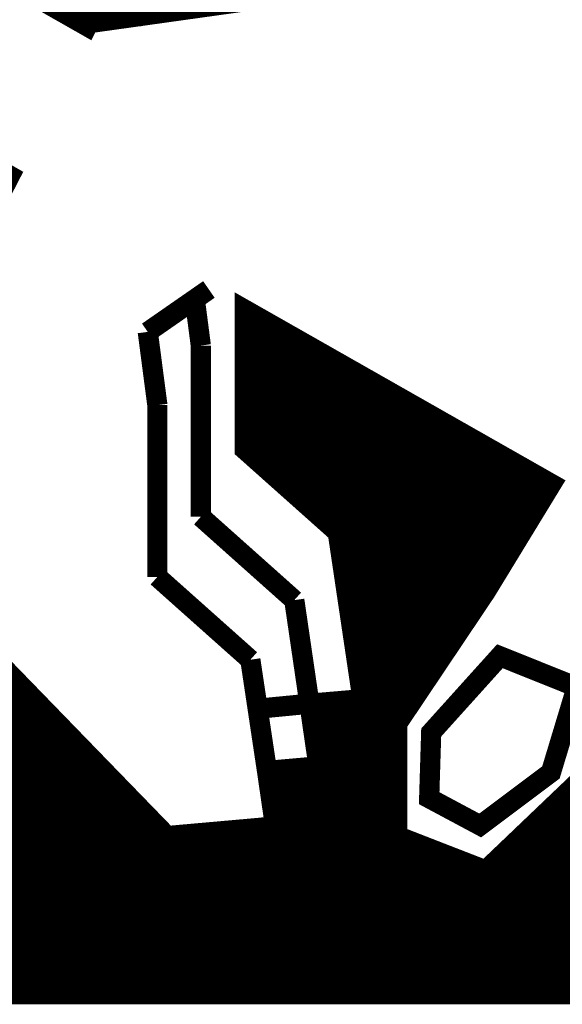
# Model space of a CAD drawing. Extents: x -14006 to 19506, y -9606 to 12409.
# Tile 12 of 22: x 7641 to 7941, y 3557 to 4103. Entities that reach past the tile are written whole.
import ezdxf

# ---------------------------------------------------------------- set-up
doc = ezdxf.new("R2010")
doc.units = 0
doc.layers.add('1', color=7, linetype='CONTINUOUS')

msp = doc.modelspace()

# ---------------------------------------------------------------- linework, layer by layer
at = {"layer": '1', "const_width": 11.2}
for points in [[(7874.36, 4675.36), (7572.24, 4159.32), (7678.08, 4099.12), (7678.92, 4100.8), (7852.8, 4125.16), (8118.8, 4258.16)], [(7525.48, 4078.68), (7635.24, 4016.24), (7589.32, 3926.92), (7630.2, 3745.2), (7722.32, 3650.28), (7782.24, 3655.6), (7777.76, 3686.4), (7806.32, 3688.92), (7801.28, 3723.64), (7830.68, 3726.16), (7816.96, 3818.56), (7765.44, 3864.48), (7765.44, 3942.04), (7935.4, 3845.44), (7899, 3785.8), (7850, 3712.72), (7850, 3650.28), (7899, 3631.24), (7961.44, 3690.88), (8019.12, 3797.84), (8432.12, 3562.64), (7222.52, 3562.64)], [(7906.84, 3749.96), (7868.76, 3707.68), (7867.64, 3671.28), (7895.92, 3656.16), (7935.12, 3685.56), (7949.4, 3732.88)]]:
    msp.add_lwpolyline(points, close=True, dxfattribs=at)
for points in [[(7662.68, 4107.8), (7728.76, 4107.8)], [(7664.64, 4106.68), (7721.76, 4106.68)], [(7666.32, 4105.84), (7714.76, 4105.84)], [(7668, 4104.72), (7708.04, 4104.72)], [(7669.68, 4103.88), (7701.04, 4103.88)], [(7671.36, 4102.76), (7694.04, 4102.76)], [(7673.04, 4101.92), (7687.04, 4101.92)], [(7674.72, 4100.8), (7680.04, 4100.8)], [(7676.68, 4099.96), (7678.64, 4099.96)], [(7711.68, 3929.72), (7745.56, 3953.24)], [(7741.08, 3922.16), (7737.72, 3947.92)], [(7765.44, 3941.2), (7767.12, 3941.2)], [(7765.44, 3940.08), (7768.8, 3940.08)], [(7765.44, 3939.24), (7770.48, 3939.24)], [(7765.44, 3938.12), (7772.44, 3938.12)], [(7765.44, 3937.28), (7774.12, 3937.28)], [(7765.44, 3936.16), (7775.8, 3936.16)], [(7765.44, 3935.32), (7777.48, 3935.32)], [(7717, 3889.12), (7711.68, 3929.72)], [(7765.44, 3934.2), (7779.16, 3934.2)], [(7765.44, 3933.36), (7780.84, 3933.36)], [(7765.44, 3932.24), (7782.8, 3932.24)], [(7765.44, 3931.4), (7784.48, 3931.4)], [(7765.44, 3930.28), (7786.16, 3930.28)], [(7765.44, 3929.44), (7787.84, 3929.44)], [(7765.44, 3928.32), (7789.52, 3928.32)], [(7765.44, 3927.48), (7791.2, 3927.48)], [(7765.44, 3926.36), (7792.88, 3926.36)], [(7765.44, 3925.52), (7794.84, 3925.52)], [(7765.44, 3924.4), (7796.52, 3924.4)], [(7741.08, 3827.24), (7741.08, 3922.16)], [(7765.44, 3923.56), (7798.2, 3923.56)], [(7765.44, 3922.44), (7799.88, 3922.44)], [(7765.44, 3921.6), (7801.56, 3921.6)], [(7765.44, 3920.48), (7803.24, 3920.48)], [(7765.44, 3919.64), (7804.92, 3919.64)], [(7765.44, 3918.52), (7806.88, 3918.52)], [(7765.44, 3917.68), (7808.56, 3917.68)], [(7765.44, 3916.56), (7810.24, 3916.56)], [(7765.44, 3915.72), (7811.92, 3915.72)], [(7765.44, 3914.6), (7813.6, 3914.6)], [(7765.44, 3913.76), (7815.28, 3913.76)], [(7765.44, 3912.64), (7817.24, 3912.64)], [(7765.44, 3911.8), (7818.92, 3911.8)], [(7765.44, 3910.68), (7820.6, 3910.68)], [(7765.44, 3909.84), (7822.28, 3909.84)], [(7765.44, 3908.72), (7823.96, 3908.72)], [(7765.44, 3907.88), (7825.64, 3907.88)], [(7765.44, 3906.76), (7827.32, 3906.76)], [(7765.44, 3905.92), (7829.28, 3905.92)], [(7765.44, 3904.8), (7830.96, 3904.8)], [(7765.44, 3903.96), (7832.64, 3903.96)], [(7765.44, 3902.84), (7834.32, 3902.84)], [(7765.44, 3902), (7836, 3902)], [(7765.44, 3900.88), (7837.68, 3900.88)], [(7765.44, 3900.04), (7839.64, 3900.04)], [(7765.44, 3898.92), (7841.32, 3898.92)], [(7765.44, 3898.08), (7843, 3898.08)], [(7765.44, 3896.96), (7844.68, 3896.96)], [(7765.44, 3896.12), (7846.36, 3896.12)], [(7765.44, 3895), (7848.04, 3895)], [(7765.44, 3894.16), (7849.72, 3894.16)], [(7765.44, 3893.04), (7851.68, 3893.04)], [(7765.44, 3892.2), (7853.36, 3892.2)], [(7765.44, 3891.08), (7855.04, 3891.08)], [(7717, 3793.92), (7717, 3889.12)], [(7765.44, 3890.24), (7856.72, 3890.24)], [(7765.44, 3889.12), (7858.4, 3889.12)], [(7765.44, 3888.28), (7860.08, 3888.28)], [(7765.44, 3887.16), (7861.76, 3887.16)], [(7765.44, 3886.32), (7863.72, 3886.32)], [(7765.44, 3885.2), (7865.4, 3885.2)], [(7765.44, 3884.36), (7867.08, 3884.36)], [(7765.44, 3883.24), (7868.76, 3883.24)], [(7765.44, 3882.4), (7870.44, 3882.4)], [(7765.44, 3881.28), (7872.12, 3881.28)], [(7765.44, 3880.44), (7874.08, 3880.44)], [(7765.44, 3879.32), (7875.76, 3879.32)], [(7765.44, 3878.48), (7877.44, 3878.48)], [(7765.44, 3877.36), (7879.12, 3877.36)], [(7765.44, 3876.52), (7880.8, 3876.52)], [(7765.44, 3875.4), (7882.48, 3875.4)], [(7765.44, 3874.56), (7884.16, 3874.56)], [(7765.44, 3873.44), (7886.12, 3873.44)], [(7765.44, 3872.6), (7887.8, 3872.6)], [(7765.44, 3871.48), (7889.48, 3871.48)], [(7765.44, 3870.64), (7891.16, 3870.64)], [(7765.44, 3869.52), (7892.84, 3869.52)], [(7765.44, 3868.68), (7894.52, 3868.68)], [(7765.44, 3867.56), (7896.2, 3867.56)], [(7765.44, 3866.72), (7898.16, 3866.72)], [(7765.44, 3865.6), (7899.84, 3865.6)], [(7765.44, 3864.76), (7901.52, 3864.76)], [(7766.28, 3863.64), (7903.2, 3863.64)], [(7767.4, 3862.8), (7904.88, 3862.8)], [(7768.52, 3861.68), (7906.56, 3861.68)], [(7769.64, 3860.84), (7908.52, 3860.84)], [(7770.76, 3859.72), (7910.2, 3859.72)], [(7771.88, 3858.88), (7911.88, 3858.88)], [(7773, 3857.76), (7913.56, 3857.76)], [(7774.12, 3856.92), (7915.24, 3856.92)], [(7775.24, 3855.8), (7916.92, 3855.8)], [(7776.36, 3854.96), (7918.6, 3854.96)], [(7777.48, 3853.84), (7920.56, 3853.84)], [(7778.32, 3853), (7922.24, 3853)], [(7779.44, 3851.88), (7923.92, 3851.88)], [(7780.56, 3851.04), (7925.6, 3851.04)], [(7781.68, 3849.92), (7927.28, 3849.92)], [(7782.8, 3849.08), (7928.96, 3849.08)], [(7783.92, 3847.96), (7930.64, 3847.96)], [(7785.04, 3847.12), (7932.6, 3847.12)], [(7786.16, 3846), (7934.28, 3846)], [(7787.28, 3845.16), (7935.4, 3845.16)], [(7788.4, 3844.04), (7934.56, 3844.04)], [(7789.52, 3843.2), (7934, 3843.2)], [(7790.64, 3842.08), (7933.44, 3842.08)], [(7791.48, 3841.24), (7932.88, 3841.24)], [(7792.6, 3840.12), (7932.32, 3840.12)], [(7793.72, 3839.28), (7931.76, 3839.28)], [(7794.84, 3838.16), (7931.2, 3838.16)], [(7795.96, 3837.32), (7930.36, 3837.32)], [(7797.08, 3836.2), (7929.8, 3836.2)], [(7798.2, 3835.36), (7929.24, 3835.36)], [(7799.32, 3834.24), (7928.68, 3834.24)], [(7800.44, 3833.4), (7928.12, 3833.4)], [(7801.56, 3832.28), (7927.56, 3832.28)], [(7802.68, 3831.44), (7927, 3831.44)], [(7792.88, 3781.04), (7741.08, 3827.24)], [(7803.8, 3830.32), (7926.16, 3830.32)], [(7804.64, 3829.48), (7925.6, 3829.48)], [(7805.76, 3828.36), (7925.04, 3828.36)], [(7806.88, 3827.52), (7924.48, 3827.52)], [(7808, 3826.4), (7923.92, 3826.4)], [(7809.12, 3825.56), (7923.36, 3825.56)], [(7810.24, 3824.44), (7922.52, 3824.44)], [(7811.36, 3823.6), (7921.96, 3823.6)], [(7812.48, 3822.48), (7921.4, 3822.48)], [(7813.6, 3821.64), (7920.84, 3821.64)], [(7814.72, 3820.52), (7920.28, 3820.52)], [(7815.84, 3819.68), (7919.72, 3819.68)], [(7816.68, 3818.56), (7919.16, 3818.56)], [(7817.24, 3817.72), (7918.32, 3817.72)], [(7817.24, 3816.6), (7917.76, 3816.6)], [(7817.52, 3815.76), (7917.2, 3815.76)], [(7817.52, 3814.64), (7916.64, 3814.64)], [(7817.8, 3813.8), (7916.08, 3813.8)], [(7817.8, 3812.68), (7915.52, 3812.68)], [(7818.08, 3811.84), (7914.96, 3811.84)], [(7818.08, 3810.72), (7914.12, 3810.72)], [(7818.36, 3809.88), (7913.56, 3809.88)], [(7818.36, 3808.76), (7913, 3808.76)], [(7818.64, 3807.92), (7912.44, 3807.92)], [(7818.64, 3806.8), (7911.88, 3806.8)], [(7818.92, 3805.96), (7911.32, 3805.96)], [(7818.92, 3804.84), (7910.48, 3804.84)], [(7819.2, 3804), (7909.92, 3804)], [(7819.2, 3802.88), (7909.36, 3802.88)], [(7819.48, 3802.04), (7908.8, 3802.04)], [(7819.48, 3800.92), (7908.24, 3800.92)], [(7819.76, 3800.08), (7907.68, 3800.08)], [(7819.76, 3798.96), (7907.12, 3798.96)], [(7820.04, 3798.12), (7906.28, 3798.12)], [(7768.52, 3748), (7717, 3793.92)], [(7820.04, 3797), (7905.72, 3797)], [(7820.32, 3796.16), (7905.16, 3796.16)], [(7820.32, 3795.04), (7904.6, 3795.04)], [(7820.6, 3794.2), (7904.04, 3794.2)], [(7820.6, 3793.08), (7903.48, 3793.08)], [(7820.88, 3792.24), (7902.92, 3792.24)], [(7820.88, 3791.12), (7902.08, 3791.12)], [(7821.16, 3790.28), (7901.52, 3790.28)], [(7821.44, 3789.16), (7900.96, 3789.16)], [(7821.44, 3788.32), (7900.4, 3788.32)], [(7821.72, 3787.2), (7899.84, 3787.2)], [(7821.72, 3786.36), (7899.28, 3786.36)], [(7822, 3785.24), (7898.44, 3785.24)], [(7822, 3784.4), (7897.88, 3784.4)], [(7822.28, 3783.28), (7897.32, 3783.28)], [(7822.28, 3782.44), (7896.48, 3782.44)], [(7801.28, 3723.64), (7792.88, 3781.04)], [(7822.56, 3781.32), (7895.92, 3781.32)], [(7822.56, 3780.48), (7895.36, 3780.48)], [(7822.84, 3779.36), (7894.52, 3779.36)], [(7822.84, 3778.52), (7893.96, 3778.52)], [(7823.12, 3777.4), (7893.4, 3777.4)], [(7823.12, 3776.56), (7892.56, 3776.56)], [(7823.4, 3775.44), (7892, 3775.44)], [(7823.4, 3774.6), (7891.44, 3774.6)], [(7823.68, 3773.48), (7890.6, 3773.48)], [(7823.68, 3772.64), (7890.04, 3772.64)], [(7823.96, 3771.52), (7889.48, 3771.52)], [(7823.96, 3770.68), (7888.64, 3770.68)], [(7824.24, 3769.56), (7888.08, 3769.56)], [(7824.24, 3768.72), (7887.52, 3768.72)], [(7824.52, 3767.6), (7886.68, 3767.6)], [(7824.52, 3766.76), (7886.12, 3766.76)], [(7824.8, 3765.64), (7885.56, 3765.64)], [(7824.8, 3764.8), (7884.72, 3764.8)], [(7825.08, 3763.68), (7884.16, 3763.68)], [(7825.08, 3762.84), (7883.6, 3762.84)], [(7825.36, 3761.72), (7882.76, 3761.72)], [(7825.36, 3760.88), (7882.2, 3760.88)], [(7825.64, 3759.76), (7881.64, 3759.76)], [(7825.64, 3758.92), (7880.8, 3758.92)], [(7825.92, 3757.8), (7880.24, 3757.8)], [(7826.2, 3756.96), (7879.68, 3756.96)], [(7826.2, 3755.84), (7878.84, 3755.84)], [(7826.48, 3755), (7878.28, 3755)], [(7826.48, 3753.88), (7877.72, 3753.88)], [(7826.76, 3753.04), (7876.88, 3753.04)], [(7826.76, 3751.92), (7876.32, 3751.92)], [(7827.04, 3751.08), (7875.76, 3751.08)], [(7827.04, 3749.96), (7874.92, 3749.96)], [(7827.32, 3749.12), (7874.36, 3749.12)], [(7777.76, 3686.4), (7768.52, 3748)], [(7827.32, 3748), (7873.8, 3748)], [(7827.6, 3747.16), (7872.96, 3747.16)], [(7827.6, 3746.04), (7872.4, 3746.04)], [(7827.88, 3745.2), (7871.84, 3745.2)], [(7827.88, 3744.08), (7871, 3744.08)], [(7325.56, 3738.2), (7636.92, 3738.2)], [(7326.4, 3739.32), (7635.8, 3739.32)], [(7828.16, 3743.24), (7870.44, 3743.24)], [(7828.16, 3742.12), (7869.88, 3742.12)], [(7828.44, 3741.28), (7869.04, 3741.28)], [(7828.44, 3740.16), (7868.48, 3740.16)], [(7828.72, 3739.32), (7867.92, 3739.32)], [(7828.72, 3738.2), (7867.08, 3738.2)], [(7322.76, 3733.44), (7641.68, 3733.44)], [(7323.32, 3734.28), (7640.56, 3734.28)], [(7323.88, 3735.4), (7639.72, 3735.4)], [(7324.44, 3736.24), (7638.6, 3736.24)], [(7325, 3737.36), (7637.76, 3737.36)], [(7829, 3737.36), (7866.52, 3737.36)], [(7829, 3736.24), (7865.96, 3736.24)], [(7829.28, 3735.4), (7865.12, 3735.4)], [(7829.28, 3734.28), (7864.56, 3734.28)], [(7829.56, 3733.44), (7864, 3733.44)], [(7319.4, 3727.56), (7647.28, 3727.56)], [(7319.96, 3728.4), (7646.44, 3728.4)], [(7320.52, 3729.52), (7645.32, 3729.52)], [(7321.08, 3730.36), (7644.48, 3730.36)], [(7321.64, 3731.48), (7643.36, 3731.48)], [(7322.2, 3732.32), (7642.52, 3732.32)], [(7829.56, 3732.32), (7863.16, 3732.32)], [(7829.84, 3731.48), (7862.6, 3731.48)], [(7829.84, 3730.36), (7862.04, 3730.36)], [(7830.12, 3729.52), (7861.2, 3729.52)], [(7830.12, 3728.4), (7860.64, 3728.4)], [(7830.4, 3727.56), (7860.08, 3727.56)], [(7316.04, 3721.68), (7653.16, 3721.68)], [(7316.6, 3722.52), (7652.04, 3722.52)], [(7317.16, 3723.64), (7651.2, 3723.64)], [(7317.72, 3724.48), (7650.08, 3724.48)], [(7318.28, 3725.6), (7649.24, 3725.6)], [(7318.84, 3726.44), (7648.12, 3726.44)], [(7772.44, 3720.84), (7801.28, 3723.64)], [(7801.28, 3723.64), (7857.28, 3723.64)], [(7801.28, 3722.52), (7856.72, 3722.52)], [(7801.56, 3721.68), (7856.16, 3721.68)], [(7812.2, 3724.48), (7858.12, 3724.48)], [(7823.12, 3725.6), (7858.68, 3725.6)], [(7830.4, 3726.44), (7859.24, 3726.44)], [(7312.96, 3716.64), (7657.92, 3716.64)], [(7313.52, 3717.76), (7656.8, 3717.76)], [(7314.08, 3718.6), (7655.96, 3718.6)], [(7314.64, 3719.72), (7654.84, 3719.72)], [(7315.2, 3720.56), (7654, 3720.56)], [(7801.56, 3720.56), (7855.32, 3720.56)], [(7801.84, 3719.72), (7854.76, 3719.72)], [(7802.12, 3718.6), (7854.2, 3718.6)], [(7802.12, 3717.76), (7853.36, 3717.76)], [(7802.4, 3716.64), (7852.8, 3716.64)], [(7309.6, 3710.76), (7663.52, 3710.76)], [(7310.16, 3711.88), (7662.68, 3711.88)], [(7310.72, 3712.72), (7661.56, 3712.72)], [(7311.28, 3713.84), (7660.72, 3713.84)], [(7311.84, 3714.68), (7659.6, 3714.68)], [(7312.4, 3715.8), (7658.76, 3715.8)], [(7802.4, 3715.8), (7852.24, 3715.8)], [(7802.68, 3714.68), (7851.4, 3714.68)], [(7802.68, 3713.84), (7850.84, 3713.84)], [(7802.96, 3712.72), (7850.28, 3712.72)], [(7802.96, 3711.88), (7850, 3711.88)], [(7803.24, 3710.76), (7850, 3710.76)], [(7306.8, 3706), (7668.28, 3706)], [(7307.36, 3706.84), (7667.44, 3706.84)], [(7307.92, 3707.96), (7666.32, 3707.96)], [(7308.48, 3708.8), (7665.48, 3708.8)], [(7309.04, 3709.92), (7664.36, 3709.92)], [(7803.24, 3709.92), (7850, 3709.92)], [(7803.52, 3708.8), (7850, 3708.8)], [(7803.52, 3707.96), (7850, 3707.96)], [(7803.8, 3706.84), (7850, 3706.84)], [(7803.8, 3706), (7850, 3706)], [(7303.16, 3700.12), (7673.88, 3700.12)], [(7303.72, 3700.96), (7673.04, 3700.96)], [(7304.28, 3702.08), (7672.2, 3702.08)], [(7304.84, 3702.92), (7671.08, 3702.92)], [(7305.68, 3704.04), (7670.24, 3704.04)], [(7306.24, 3704.88), (7669.12, 3704.88)], [(7804.08, 3704.88), (7850, 3704.88)], [(7804.08, 3704.04), (7850, 3704.04)], [(7804.36, 3702.92), (7850, 3702.92)], [(7804.36, 3702.08), (7850, 3702.08)], [(7804.64, 3700.96), (7850, 3700.96)], [(7804.64, 3700.12), (7850, 3700.12)], [(7300.36, 3695.08), (7678.64, 3695.08)], [(7300.92, 3696.2), (7677.8, 3696.2)], [(7301.48, 3697.04), (7676.96, 3697.04)], [(7302.04, 3698.16), (7675.84, 3698.16)], [(7302.6, 3699), (7675, 3699)], [(7804.92, 3699), (7850, 3699)], [(7804.92, 3698.16), (7850, 3698.16)], [(7805.2, 3697.04), (7850, 3697.04)], [(7805.2, 3696.2), (7850, 3696.2)], [(7805.48, 3695.08), (7850, 3695.08)], [(7297, 3689.2), (7684.52, 3689.2)], [(7297.56, 3690.32), (7683.4, 3690.32)], [(7298.12, 3691.16), (7682.56, 3691.16)], [(7298.68, 3692.28), (7681.72, 3692.28)], [(7299.24, 3693.12), (7680.6, 3693.12)], [(7299.8, 3694.24), (7679.76, 3694.24)], [(7805.48, 3694.24), (7850, 3694.24)], [(7805.76, 3693.12), (7850, 3693.12)], [(7805.76, 3692.28), (7850, 3692.28)], [(7806.04, 3691.16), (7850, 3691.16)], [(7806.04, 3690.32), (7850, 3690.32)], [(7806.32, 3689.2), (7850, 3689.2)], [(7293.92, 3684.44), (7689.28, 3684.44)], [(7294.48, 3685.28), (7688.16, 3685.28)], [(7295.32, 3686.4), (7687.32, 3686.4)], [(7295.88, 3687.24), (7686.48, 3687.24)], [(7296.44, 3688.36), (7685.36, 3688.36)], [(7777.76, 3685.28), (7850, 3685.28)], [(7778.04, 3686.4), (7850, 3686.4)], [(7778.04, 3684.44), (7850, 3684.44)], [(7788.68, 3687.24), (7850, 3687.24)], [(7799.6, 3688.36), (7850, 3688.36)], [(7290.56, 3678.56), (7694.88, 3678.56)], [(7291.12, 3679.4), (7694.04, 3679.4)], [(7291.68, 3680.52), (7692.92, 3680.52)], [(7292.24, 3681.36), (7692.08, 3681.36)], [(7292.8, 3682.48), (7691.24, 3682.48)], [(7293.36, 3683.32), (7690.12, 3683.32)], [(7778.04, 3683.32), (7850, 3683.32)], [(7778.32, 3682.48), (7850, 3682.48)], [(7778.32, 3681.36), (7850, 3681.36)], [(7778.6, 3680.52), (7850, 3680.52)], [(7778.6, 3679.4), (7850, 3679.4)], [(7778.88, 3678.56), (7850, 3678.56)], [(7287.2, 3672.68), (7700.76, 3672.68)], [(7287.76, 3673.52), (7699.64, 3673.52)], [(7288.32, 3674.64), (7698.8, 3674.64)], [(7288.88, 3675.48), (7697.68, 3675.48)], [(7289.44, 3676.6), (7696.84, 3676.6)], [(7290, 3677.44), (7696, 3677.44)], [(7778.88, 3677.44), (7850, 3677.44)], [(7779.16, 3676.6), (7850, 3676.6)], [(7779.16, 3675.48), (7850, 3675.48)], [(7779.44, 3674.64), (7850, 3674.64)], [(7779.44, 3673.52), (7850, 3673.52)], [(7779.72, 3672.68), (7850, 3672.68)], [(7942.12, 3672.68), (8239.2, 3672.68)], [(7943.24, 3673.52), (8237.24, 3673.52)], [(7944.36, 3674.64), (8235.56, 3674.64)], [(7945.2, 3675.48), (8233.88, 3675.48)], [(7946.32, 3676.6), (8232.2, 3676.6)], [(7284.12, 3667.64), (7705.52, 3667.64)], [(7284.96, 3668.76), (7704.4, 3668.76)], [(7285.52, 3669.6), (7703.56, 3669.6)], [(7286.08, 3670.72), (7702.44, 3670.72)], [(7286.64, 3671.56), (7701.6, 3671.56)], [(7779.72, 3671.56), (7850, 3671.56)], [(7780, 3670.72), (7850, 3670.72)], [(7780, 3669.6), (7850, 3669.6)], [(7780.28, 3668.76), (7850, 3668.76)], [(7780.28, 3667.64), (7850, 3667.64)], [(7937.08, 3667.64), (8247.6, 3667.64)], [(7938.2, 3668.76), (8245.92, 3668.76)], [(7939.04, 3669.6), (8244.24, 3669.6)], [(7940.16, 3670.72), (8242.56, 3670.72)], [(7941.28, 3671.56), (8240.88, 3671.56)], [(7280.76, 3661.76), (7711.12, 3661.76)], [(7281.32, 3662.88), (7710.28, 3662.88)], [(7281.88, 3663.72), (7709.16, 3663.72)], [(7282.44, 3664.84), (7708.32, 3664.84)], [(7283, 3665.68), (7707.2, 3665.68)], [(7283.56, 3666.8), (7706.36, 3666.8)], [(7780.56, 3666.8), (7850, 3666.8)], [(7780.56, 3665.68), (7850, 3665.68)], [(7780.84, 3664.84), (7850, 3664.84)], [(7780.84, 3663.72), (7850, 3663.72)], [(7781.12, 3662.88), (7850, 3662.88)], [(7781.4, 3661.76), (7850, 3661.76)], [(7930.92, 3661.76), (8257.96, 3661.76)], [(7932.04, 3662.88), (8256.28, 3662.88)], [(7932.88, 3663.72), (8254.6, 3663.72)], [(7934, 3664.84), (8252.92, 3664.84)], [(7935.12, 3665.68), (8251.24, 3665.68)], [(7935.96, 3666.8), (8249.28, 3666.8)], [(7277.96, 3657), (7715.88, 3657)], [(7278.52, 3657.84), (7715.04, 3657.84)], [(7279.08, 3658.96), (7713.92, 3658.96)], [(7279.64, 3659.8), (7713.08, 3659.8)], [(7280.2, 3660.92), (7711.96, 3660.92)], [(7781.4, 3660.92), (7850, 3660.92)], [(7781.68, 3659.8), (7850, 3659.8)], [(7781.68, 3658.96), (7850, 3658.96)], [(7781.96, 3657.84), (7850, 3657.84)], [(7781.96, 3657), (7850, 3657)], [(7925.88, 3657), (8266.64, 3657)], [(7927, 3657.84), (8264.96, 3657.84)], [(7927.84, 3658.96), (8263.28, 3658.96)], [(7928.96, 3659.8), (8261.32, 3659.8)], [(7930.08, 3660.92), (8259.64, 3660.92)], [(7274.6, 3651.12), (7721.76, 3651.12)], [(7275.16, 3651.96), (7720.64, 3651.96)], [(7275.72, 3653.08), (7719.8, 3653.08)], [(7276.28, 3653.92), (7718.68, 3653.92)], [(7276.84, 3655.04), (7717.84, 3655.04)], [(7277.4, 3655.88), (7716.72, 3655.88)], [(7731.56, 3651.12), (7850, 3651.12)], [(7742.2, 3651.96), (7850, 3651.96)], [(7753.12, 3653.08), (7850, 3653.08)], [(7763.76, 3653.92), (7850, 3653.92)], [(7774.68, 3655.04), (7850, 3655.04)], [(7782.24, 3655.88), (7850, 3655.88)], [(7919.72, 3651.12), (8277, 3651.12)], [(7920.84, 3651.96), (8275.32, 3651.96)], [(7921.68, 3653.08), (8273.64, 3653.08)], [(7922.8, 3653.92), (8271.68, 3653.92)], [(7923.92, 3655.04), (8270, 3655.04)], [(7924.76, 3655.88), (8268.32, 3655.88)], [(7271.52, 3646.08), (7860.64, 3646.08)], [(7272.08, 3647.2), (7858.12, 3647.2)], [(7272.64, 3648.04), (7855.6, 3648.04)], [(7273.2, 3649.16), (7853.08, 3649.16)], [(7273.76, 3650), (7850.56, 3650)], [(7914.68, 3646.08), (8285.68, 3646.08)], [(7915.52, 3647.2), (8283.72, 3647.2)], [(7916.64, 3648.04), (8282.04, 3648.04)], [(7917.76, 3649.16), (8280.36, 3649.16)], [(7918.6, 3650), (8278.68, 3650)], [(7268.16, 3640.2), (7875.76, 3640.2)], [(7268.72, 3641.32), (7873.24, 3641.32)], [(7269.28, 3642.16), (7870.72, 3642.16)], [(7269.84, 3643.28), (7868.2, 3643.28)], [(7270.4, 3644.12), (7865.68, 3644.12)], [(7270.96, 3645.24), (7863.16, 3645.24)], [(7908.52, 3640.2), (8295.76, 3640.2)], [(7909.36, 3641.32), (8294.08, 3641.32)], [(7910.48, 3642.16), (8292.4, 3642.16)], [(7911.6, 3643.28), (8290.72, 3643.28)], [(7912.44, 3644.12), (8289.04, 3644.12)], [(7913.56, 3645.24), (8287.36, 3645.24)], [(7265.36, 3635.44), (7888.36, 3635.44)], [(7265.92, 3636.28), (7885.84, 3636.28)], [(7266.48, 3637.4), (7883.32, 3637.4)], [(7267.04, 3638.24), (7880.8, 3638.24)], [(7267.6, 3639.36), (7878.28, 3639.36)], [(7903.2, 3635.44), (8304.44, 3635.44)], [(7904.32, 3636.28), (8302.76, 3636.28)], [(7905.44, 3637.4), (8301.08, 3637.4)], [(7906.28, 3638.24), (8299.4, 3638.24)], [(7907.4, 3639.36), (8297.72, 3639.36)], [(7261.72, 3629.56), (8314.8, 3629.56)], [(7262.28, 3630.4), (8313.12, 3630.4)], [(7262.84, 3631.52), (7898.44, 3631.52)], [(7263.68, 3632.36), (7895.92, 3632.36)], [(7264.24, 3633.48), (7893.4, 3633.48)], [(7264.8, 3634.32), (7890.88, 3634.32)], [(7899.28, 3631.52), (8311.44, 3631.52)], [(7900.12, 3632.36), (8309.76, 3632.36)], [(7901.24, 3633.48), (8308.08, 3633.48)], [(7902.36, 3634.32), (8306.12, 3634.32)], [(7258.36, 3623.68), (8325.16, 3623.68)], [(7258.92, 3624.52), (8323.48, 3624.52)], [(7259.48, 3625.64), (8321.8, 3625.64)], [(7260.04, 3626.48), (8320.12, 3626.48)], [(7260.6, 3627.6), (8318.16, 3627.6)], [(7261.16, 3628.44), (8316.48, 3628.44)], [(7255.56, 3618.64), (8333.84, 3618.64)], [(7256.12, 3619.76), (8332.16, 3619.76)], [(7256.68, 3620.6), (8330.2, 3620.6)], [(7257.24, 3621.72), (8328.52, 3621.72)], [(7257.8, 3622.56), (8326.84, 3622.56)], [(7251.92, 3612.76), (8344.2, 3612.76)], [(7252.48, 3613.88), (8342.52, 3613.88)], [(7253.32, 3614.72), (8340.56, 3614.72)], [(7253.88, 3615.84), (8338.88, 3615.84)], [(7254.44, 3616.68), (8337.2, 3616.68)], [(7255, 3617.8), (8335.52, 3617.8)], [(7249.12, 3608), (8352.6, 3608)], [(7249.68, 3608.84), (8350.92, 3608.84)], [(7250.24, 3609.96), (8349.24, 3609.96)], [(7250.8, 3610.8), (8347.56, 3610.8)], [(7251.36, 3611.92), (8345.88, 3611.92)], [(7245.76, 3602.12), (8362.96, 3602.12)], [(7246.32, 3602.96), (8361.28, 3602.96)], [(7246.88, 3604.08), (8359.6, 3604.08)], [(7247.44, 3604.92), (8357.92, 3604.92)], [(7248, 3606.04), (8356.24, 3606.04)], [(7248.56, 3606.88), (8354.56, 3606.88)], [(7242.12, 3596.24), (8373.32, 3596.24)], [(7242.96, 3597.08), (8371.64, 3597.08)], [(7243.52, 3598.2), (8369.96, 3598.2)], [(7244.08, 3599.04), (8368.28, 3599.04)], [(7244.64, 3600.16), (8366.6, 3600.16)], [(7245.2, 3601), (8364.92, 3601)], [(7239.32, 3591.2), (8382, 3591.2)], [(7239.88, 3592.32), (8380.32, 3592.32)], [(7240.44, 3593.16), (8378.64, 3593.16)], [(7241, 3594.28), (8376.96, 3594.28)], [(7241.56, 3595.12), (8375, 3595.12)], [(7235.96, 3585.32), (8392.36, 3585.32)], [(7236.52, 3586.44), (8390.68, 3586.44)], [(7237.08, 3587.28), (8389, 3587.28)], [(7237.64, 3588.4), (8387.04, 3588.4)], [(7238.2, 3589.24), (8385.36, 3589.24)], [(7238.76, 3590.36), (8383.68, 3590.36)], [(7233.16, 3580.56), (8401.04, 3580.56)], [(7233.72, 3581.4), (8399.36, 3581.4)], [(7234.28, 3582.52), (8397.4, 3582.52)], [(7234.84, 3583.36), (8395.72, 3583.36)], [(7235.4, 3584.48), (8394.04, 3584.48)], [(7229.52, 3574.68), (8411.4, 3574.68)], [(7230.08, 3575.52), (8409.44, 3575.52)], [(7230.64, 3576.64), (8407.76, 3576.64)], [(7231.2, 3577.48), (8406.08, 3577.48)], [(7231.76, 3578.6), (8404.4, 3578.6)], [(7232.6, 3579.44), (8402.72, 3579.44)], [(7226.72, 3569.64), (8419.8, 3569.64)], [(7227.28, 3570.76), (8418.12, 3570.76)], [(7227.84, 3571.6), (8416.44, 3571.6)], [(7228.4, 3572.72), (8414.76, 3572.72)], [(7228.96, 3573.56), (8413.08, 3573.56)], [(7223.36, 3563.76), (8430.16, 3563.76)], [(7223.92, 3564.88), (8428.48, 3564.88)], [(7224.48, 3565.72), (8426.8, 3565.72)], [(7225.04, 3566.84), (8425.12, 3566.84)], [(7225.6, 3567.68), (8423.44, 3567.68)], [(7226.16, 3568.8), (8421.76, 3568.8)], [(7222.8, 3562.92), (8431.84, 3562.92)]]:
    msp.add_lwpolyline(points, dxfattribs=at)

doc.saveas('drawing.dxf')
